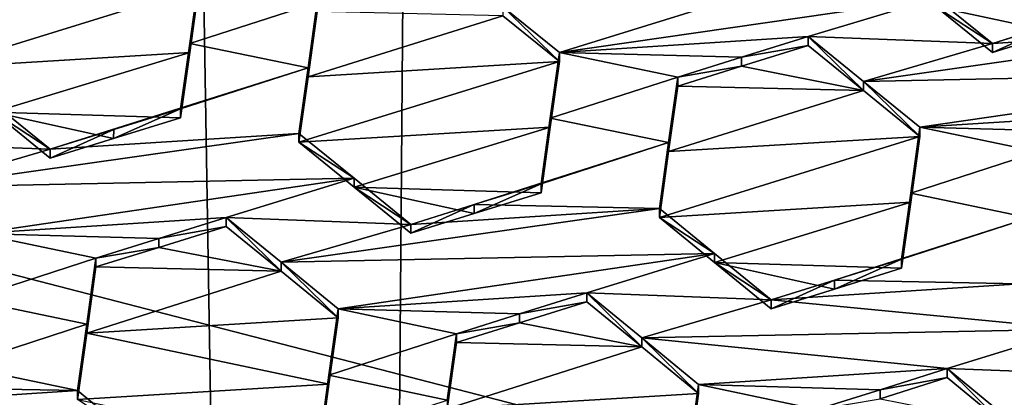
# Model space of a CAD drawing. Header units: metres. Extents: x -28 to 28, y -243 to 28.
# Tile 92 of 147: x 2.718 to 4.533, y -221.361 to -220.665. Entities that reach past the tile are written whole.
import ezdxf

# ---------------------------------------------------------------- set-up
doc = ezdxf.new("R2010")
doc.units = ezdxf.units.M
doc.layers.add('solid_10661043', color=7, linetype='CONTINUOUS')

msp = doc.modelspace()

# ---------------------------------------------------------------- linework, layer by layer
at = {"layer": 'solid_10661043'}
for points in [[(6.468189, -240.147827, 149.682373), (7.077552, -32.296108, 120.462379), (2.982663, -33.177189, 120.627808)], [(0, -240.141998, 149.723801), (2.982663, -33.177189, 120.627808), (-0.000043, -33.363544, 120.662979)], [(0, -240.141998, 149.723801), (6.468189, -240.147827, 149.682373), (2.982663, -33.177189, 120.627808)], [(3.305357, -235.757614, 145.381073), (0.002991, -33.878384, 117.022713), (4.892302, -33.362179, 116.91967)], [(6.610481, -235.649948, 145.324188), (3.305357, -235.757614, 145.381073), (4.892302, -33.362179, 116.91967)], [(3.305357, -235.757614, 145.381073), (0, -235.869141, 145.41066), (0.002991, -33.878384, 117.022713)], [(-5.242968, -219.076813, 116.413437), (8.043475, -227.407623, 118.645668), (-8.043475, -223.244019, 117.530037)], [(-5.242968, -219.076813, 116.413437), (7.775297, -222.446243, 117.316269), (8.043475, -227.407623, 118.645668)], [(-5.242968, -219.076813, 116.413437), (6.472847, -220.265549, 116.731956), (7.775297, -222.446243, 117.316269)], [(3.608717, -220.64093, 132.123337), (3.712843, -220.725113, 132.117889), (4.30492, -220.541397, 131.855972)], [(4.407043, -220.623947, 131.850647), (4.30492, -220.541397, 131.855972), (3.712843, -220.725113, 132.117889)], [(4.511039, -220.708206, 131.844528), (4.969188, -220.678848, 131.680862), (4.986137, -220.55809, 131.634109)], [(4.628807, -220.6716, 131.792648), (4.511039, -220.708206, 131.844528), (4.986137, -220.55809, 131.634109)], [(3.048575, -220.588333, 132.290482), (3.048575, -220.604721, 132.229294), (3.0316, -220.725006, 132.278564)], [(3.0316, -220.708633, 132.339722), (3.048575, -220.588333, 132.290482), (3.0316, -220.725006, 132.278564)], [(3.0316, -220.708633, 132.339722), (3.266693, -220.633072, 132.234436), (3.048575, -220.588333, 132.290482)], [(3.048575, -220.604721, 132.229294), (2.585411, -220.633759, 132.393341), (2.568514, -220.753281, 132.443146)], [(3.0316, -220.725006, 132.278564), (3.048575, -220.604721, 132.229294), (2.568514, -220.753281, 132.443146)], [(3.0316, -220.708633, 132.339722), (3.249724, -220.753586, 132.2827), (3.266693, -220.633072, 132.234436)], [(3.249724, -220.753586, 132.2827), (3.266693, -220.649506, 132.173096), (3.266693, -220.633072, 132.234436)], [(4.407043, -220.623947, 131.850647), (3.712843, -220.725113, 132.117889), (4.170992, -220.695724, 131.954346)], [(4.407043, -220.623947, 131.850647), (4.170992, -220.695724, 131.954346), (4.511039, -220.708206, 131.844528)], [(4.407043, -220.623947, 131.850647), (4.511039, -220.708206, 131.844528), (4.407042, -220.64061, 131.788452)], [(3.249724, -220.77002, 132.22139), (3.608716, -220.65744, 132.061752), (3.266693, -220.649506, 132.173096)], [(3.249724, -220.77002, 132.22139), (3.266693, -220.649506, 132.173096), (3.249724, -220.753586, 132.2827)], [(3.608716, -220.65744, 132.061752), (3.712843, -220.741638, 132.056229), (3.608717, -220.64093, 132.123337)], [(3.608717, -220.64093, 132.123337), (3.712843, -220.741638, 132.056229), (3.712843, -220.725113, 132.117889)], [(4.407042, -220.64061, 131.788452), (4.628779, -220.688324, 131.730301), (4.75107, -220.650345, 131.676285)], [(4.407042, -220.64061, 131.788452), (4.511039, -220.724884, 131.782272), (4.628779, -220.688324, 131.730301)], [(4.511039, -220.708206, 131.844528), (4.511039, -220.724884, 131.782272), (4.407042, -220.64061, 131.788452)], [(3.249724, -220.77002, 132.22139), (3.712843, -220.741638, 132.056229), (3.608716, -220.65744, 132.061752)], [(4.27293, -220.778397, 131.948029), (4.969188, -220.678848, 131.680862), (4.511039, -220.708206, 131.844528)], [(4.27293, -220.778397, 131.948029), (5.071281, -220.761765, 131.674118), (4.969188, -220.678848, 131.680862)], [(4.628807, -220.6716, 131.792648), (4.628779, -220.688324, 131.730301), (4.511039, -220.724884, 131.782272)], [(4.628807, -220.6716, 131.792648), (4.511039, -220.724884, 131.782272), (4.511039, -220.708206, 131.844528)], [(3.712843, -220.725113, 132.117889), (4.048465, -220.733795, 132.008377), (4.170992, -220.695724, 131.954346)], [(4.170992, -220.712341, 131.892334), (4.170992, -220.695724, 131.954346), (4.048465, -220.733795, 132.008377)], [(4.272929, -220.795029, 131.885971), (4.170992, -220.695724, 131.954346), (4.170992, -220.712341, 131.892334)], [(4.27293, -220.778397, 131.948029), (4.170992, -220.695724, 131.954346), (4.272929, -220.795029, 131.885971)], [(4.27293, -220.778397, 131.948029), (4.511039, -220.708206, 131.844528), (4.170992, -220.695724, 131.954346)], [(3.0316, -220.725006, 132.278564), (2.568514, -220.753281, 132.443146), (2.670106, -220.835266, 132.438354)], [(3.0316, -220.725006, 132.278564), (2.670106, -220.835266, 132.438354), (3.014664, -220.845413, 132.326263)], [(3.0316, -220.708633, 132.339722), (3.0316, -220.725006, 132.278564), (3.014664, -220.845413, 132.326263)], [(3.0316, -220.708633, 132.339722), (3.014664, -220.845413, 132.326263), (3.014664, -220.829041, 132.387375)], [(3.0316, -220.708633, 132.339722), (3.014664, -220.829041, 132.387375), (3.249724, -220.753586, 132.2827)], [(3.695887, -220.845978, 132.164444), (3.930961, -220.770309, 132.06015), (3.712843, -220.725113, 132.117889)], [(3.695887, -220.862488, 132.102814), (3.695887, -220.845978, 132.164444), (3.712843, -220.725113, 132.117889)], [(3.712843, -220.741638, 132.056229), (3.695887, -220.862488, 132.102814), (3.712843, -220.725113, 132.117889)], [(3.712843, -220.725113, 132.117889), (3.930961, -220.770309, 132.06015), (4.048465, -220.733795, 132.008377)], [(4.048501, -220.750366, 131.946457), (4.170992, -220.712341, 131.892334), (4.048465, -220.733795, 132.008377)], [(4.272929, -220.795029, 131.885971), (4.170992, -220.712341, 131.892334), (4.048501, -220.750366, 131.946457)], [(3.712843, -220.741638, 132.056229), (3.232782, -220.890701, 132.268204), (3.695887, -220.862488, 132.102814)], [(3.249724, -220.77002, 132.22139), (3.232782, -220.890701, 132.268204), (3.712843, -220.741638, 132.056229)], [(4.048501, -220.750366, 131.946457), (4.048465, -220.733795, 132.008377), (3.930961, -220.770309, 132.06015)], [(3.249724, -220.753586, 132.2827), (2.774633, -220.903625, 132.493164), (3.232782, -220.874283, 132.329483)], [(3.249724, -220.753586, 132.2827), (2.891452, -220.86731, 132.441711), (2.774633, -220.903625, 132.493164)], [(3.249724, -220.753586, 132.2827), (3.014664, -220.829041, 132.387375), (2.891452, -220.86731, 132.441711)], [(3.249724, -220.77002, 132.22139), (3.249724, -220.753586, 132.2827), (3.232782, -220.874283, 132.329483)], [(3.930961, -220.786865, 131.998337), (4.048501, -220.750366, 131.946457), (3.930961, -220.770309, 132.06015)], [(4.048501, -220.750366, 131.946457), (3.930961, -220.786865, 131.998337), (4.272929, -220.795029, 131.885971)], [(4.27293, -220.778397, 131.948029), (4.377111, -220.863068, 131.940903), (5.071281, -220.761765, 131.674118)], [(5.071281, -220.761765, 131.674118), (4.377111, -220.863068, 131.940903), (4.83526, -220.833755, 131.777115)], [(3.249724, -220.77002, 132.22139), (3.232782, -220.874283, 132.329483), (3.232782, -220.890701, 132.268204)], [(3.914007, -220.891342, 132.106018), (3.930961, -220.770309, 132.06015), (3.695887, -220.845978, 132.164444)], [(3.914007, -220.891342, 132.106018), (3.930961, -220.786865, 131.998337), (3.930961, -220.770309, 132.06015)], [(4.27293, -220.778397, 131.948029), (4.272929, -220.795029, 131.885971), (4.377111, -220.879715, 131.878769)], [(4.27293, -220.778397, 131.948029), (4.377111, -220.879715, 131.878769), (4.377111, -220.863068, 131.940903)], [(4.272929, -220.795029, 131.885971), (3.930961, -220.786865, 131.998337), (3.914007, -220.907898, 132.044235)], [(3.914007, -220.891342, 132.106018), (3.914007, -220.907898, 132.044235), (3.930961, -220.786865, 131.998337)], [(4.272929, -220.795029, 131.885971), (3.914007, -220.907898, 132.044235), (4.377111, -220.879715, 131.878769)], [(2.434586, -220.891159, 132.602982), (2.774633, -220.903625, 132.493164), (2.670108, -220.81897, 132.499207)], [(2.670106, -220.835266, 132.438354), (2.670108, -220.81897, 132.499207), (2.774633, -220.903625, 132.493164)], [(3.014664, -220.829041, 132.387375), (3.014664, -220.845413, 132.326263), (2.891389, -220.883682, 132.380722)], [(2.891452, -220.86731, 132.441711), (3.014664, -220.829041, 132.387375), (2.891389, -220.883682, 132.380722)], [(4.83526, -220.833755, 131.777115), (4.377111, -220.863068, 131.940903), (4.712631, -220.871964, 131.830795)], [(2.774633, -220.919952, 132.432251), (2.670106, -220.835266, 132.438354), (2.774633, -220.903625, 132.493164)], [(2.891389, -220.883682, 132.380722), (2.670106, -220.835266, 132.438354), (2.774633, -220.919952, 132.432251)], [(2.891389, -220.883682, 132.380722), (3.014664, -220.845413, 132.326263), (2.670106, -220.835266, 132.438354)], [(3.678932, -220.983688, 132.148117), (3.678932, -220.967178, 132.209717), (3.695887, -220.845978, 132.164444)], [(3.914007, -220.891342, 132.106018), (3.695887, -220.845978, 132.164444), (3.678932, -220.967178, 132.209717)], [(3.695887, -220.862488, 132.102814), (3.678932, -220.983688, 132.148117), (3.695887, -220.845978, 132.164444)], [(2.891452, -220.86731, 132.441711), (2.774633, -220.919952, 132.432251), (2.774633, -220.903625, 132.493164)], [(2.891452, -220.86731, 132.441711), (2.891389, -220.883682, 132.380722), (2.774633, -220.919952, 132.432251)], [(3.695887, -220.862488, 132.102814), (3.232782, -220.890701, 132.268204), (3.334302, -220.973236, 132.261139)], [(3.695887, -220.862488, 132.102814), (3.334302, -220.973236, 132.261139), (3.678932, -220.983688, 132.148117)], [(4.360162, -221.001053, 131.923416), (4.360162, -220.984406, 131.985519), (4.377111, -220.863068, 131.940903)], [(4.59523, -220.908554, 131.882126), (4.377111, -220.863068, 131.940903), (4.360162, -220.984406, 131.985519)], [(4.377111, -220.879715, 131.878769), (4.360162, -221.001053, 131.923416), (4.377111, -220.863068, 131.940903)], [(4.712631, -220.871964, 131.830795), (4.377111, -220.863068, 131.940903), (4.59523, -220.908554, 131.882126)], [(2.535666, -220.97316, 132.596619), (3.334304, -220.956802, 132.322479), (3.232782, -220.874283, 132.329483)], [(2.535666, -220.97316, 132.596619), (3.232782, -220.874283, 132.329483), (2.774633, -220.903625, 132.493164)], [(3.232782, -220.890701, 132.268204), (3.232782, -220.874283, 132.329483), (3.334304, -220.956802, 132.322479)], [(3.89705, -221.029282, 132.088898), (4.360162, -221.001053, 131.923416), (4.377111, -220.879715, 131.878769)], [(3.914007, -220.907898, 132.044235), (3.89705, -221.029282, 132.088898), (4.377111, -220.879715, 131.878769)], [(2.535666, -220.97316, 132.596619), (2.774633, -220.903625, 132.493164), (2.434586, -220.891159, 132.602982)], [(3.334302, -220.973236, 132.261139), (3.232782, -220.890701, 132.268204), (3.334304, -220.956802, 132.322479)], [(3.914007, -220.891342, 132.106018), (3.555586, -221.005646, 132.263565), (3.89705, -221.012726, 132.15065)], [(3.914007, -220.891342, 132.106018), (3.678932, -220.967178, 132.209717), (3.555586, -221.005646, 132.263565)], [(3.914007, -220.891342, 132.106018), (3.89705, -221.012726, 132.15065), (3.914007, -220.907898, 132.044235)], [(3.914007, -220.907898, 132.044235), (3.89705, -221.012726, 132.15065), (3.89705, -221.029282, 132.088898)], [(4.59523, -220.908554, 131.882126), (4.360162, -220.984406, 131.985519), (4.57828, -221.030014, 131.926239)], [(2.535666, -220.97316, 132.596619), (2.640705, -221.05867, 132.588867), (3.334304, -220.956802, 132.322479)], [(2.640705, -221.05867, 132.588867), (3.098854, -221.029358, 132.425095), (3.334304, -220.956802, 132.322479)], [(3.334304, -220.956802, 132.322479), (3.098854, -221.029358, 132.425095), (3.438901, -221.042053, 132.314423)], [(3.334302, -220.973236, 132.261139), (3.334304, -220.956802, 132.322479), (3.438901, -221.042053, 132.314423)], [(3.438901, -221.058502, 132.253006), (3.334302, -220.973236, 132.261139), (3.438901, -221.042053, 132.314423)], [(3.555535, -221.022141, 132.202087), (3.334302, -220.973236, 132.261139), (3.438901, -221.058502, 132.253006)], [(3.555535, -221.022141, 132.202087), (3.678932, -220.983688, 132.148117), (3.334302, -220.973236, 132.261139)], [(3.555535, -221.022141, 132.202087), (3.678932, -220.967178, 132.209717), (3.678932, -220.983688, 132.148117)], [(3.555535, -221.022141, 132.202087), (3.555586, -221.005646, 132.263565), (3.678932, -220.967178, 132.209717)], [(4.3432, -221.122757, 131.96698), (4.3432, -221.106125, 132.029068), (4.360162, -220.984406, 131.985519)], [(4.57828, -221.030014, 131.926239), (4.360162, -220.984406, 131.985519), (4.3432, -221.106125, 132.029068)], [(4.360162, -221.001053, 131.923416), (4.3432, -221.122757, 131.96698), (4.360162, -220.984406, 131.985519)], [(3.89705, -221.012726, 132.15065), (3.2, -221.111938, 132.416763), (3.99861, -221.095673, 132.142197)], [(3.438901, -221.042053, 132.314423), (3.2, -221.111938, 132.416763), (3.89705, -221.012726, 132.15065)], [(3.555586, -221.005646, 132.263565), (3.438901, -221.042053, 132.314423), (3.89705, -221.012726, 132.15065)], [(3.555586, -221.005646, 132.263565), (3.438901, -221.058502, 132.253006), (3.438901, -221.042053, 132.314423)], [(3.555535, -221.022141, 132.202087), (3.438901, -221.058502, 132.253006), (3.555586, -221.005646, 132.263565)], [(3.99861, -221.112244, 132.080368), (4.360162, -221.001053, 131.923416), (3.89705, -221.029282, 132.088898)], [(3.89705, -221.029282, 132.088898), (3.89705, -221.012726, 132.15065), (3.99861, -221.095673, 132.142197)], [(3.99861, -221.112244, 132.080368), (4.3432, -221.122757, 131.96698), (4.360162, -221.001053, 131.923416)], [(2.974855, -221.068054, 132.479126), (3.098854, -221.029358, 132.425095), (2.640705, -221.05867, 132.588867)], [(2.974855, -221.068054, 132.479126), (3.098854, -221.045746, 132.363937), (3.098854, -221.029358, 132.425095)], [(3.199998, -221.128342, 132.355545), (3.2, -221.111938, 132.416763), (3.098854, -221.029358, 132.425095)], [(3.438901, -221.042053, 132.314423), (3.098854, -221.029358, 132.425095), (3.2, -221.111938, 132.416763)], [(3.098854, -221.045746, 132.363937), (3.199998, -221.128342, 132.355545), (3.098854, -221.029358, 132.425095)], [(3.99861, -221.112244, 132.080368), (3.89705, -221.029282, 132.088898), (3.99861, -221.095673, 132.142197)], [(4.57828, -221.030014, 131.926239), (4.3432, -221.106125, 132.029068), (4.219924, -221.144684, 132.082413)], [(4.57828, -221.030014, 131.926239), (4.219924, -221.144684, 132.082413), (4.561318, -221.151855, 131.969299)], [(2.974855, -221.068054, 132.479126), (2.974926, -221.084381, 132.41803), (3.098854, -221.045746, 132.363937)], [(3.199998, -221.128342, 132.355545), (3.098854, -221.045746, 132.363937), (2.974926, -221.084381, 132.41803)], [(2.858823, -221.104294, 132.529556), (2.640705, -221.05867, 132.588867), (2.623765, -221.180298, 132.63208)], [(2.974855, -221.068054, 132.479126), (2.640705, -221.05867, 132.588867), (2.858823, -221.104294, 132.529556)], [(2.974855, -221.068054, 132.479126), (2.858823, -221.104294, 132.529556), (2.974926, -221.084381, 132.41803)], [(2.974926, -221.084381, 132.41803), (2.858823, -221.120621, 132.468597), (3.199998, -221.128342, 132.355545)], [(2.974926, -221.084381, 132.41803), (2.858823, -221.104294, 132.529556), (2.858823, -221.120621, 132.468597)], [(2.858823, -221.104294, 132.529556), (2.623765, -221.180298, 132.63208), (2.841882, -221.226135, 132.572037)], [(2.858823, -221.120621, 132.468597), (2.858823, -221.104294, 132.529556), (2.841882, -221.226135, 132.572037)], [(3.99861, -221.095673, 132.142197), (3.2, -221.111938, 132.416763), (3.304973, -221.197861, 132.407318)], [(3.763122, -221.168457, 132.24382), (3.99861, -221.095673, 132.142197), (3.304973, -221.197861, 132.407318)], [(3.763122, -221.168457, 132.24382), (4.103169, -221.181244, 132.132828), (3.99861, -221.095673, 132.142197)], [(3.99861, -221.112244, 132.080368), (3.99861, -221.095673, 132.142197), (4.103169, -221.181244, 132.132828)], [(4.219884, -221.161316, 132.020432), (4.3432, -221.106125, 132.029068), (4.3432, -221.122757, 131.96698)], [(4.219884, -221.161316, 132.020432), (4.219924, -221.144684, 132.082413), (4.3432, -221.106125, 132.029068)], [(2.841882, -221.242462, 132.511108), (3.199998, -221.128342, 132.355545), (2.858823, -221.120621, 132.468597)], [(2.841882, -221.242462, 132.511108), (2.858823, -221.120621, 132.468597), (2.841882, -221.226135, 132.572037)], [(3.199998, -221.128342, 132.355545), (3.304973, -221.214279, 132.346024), (3.2, -221.111938, 132.416763)], [(3.304973, -221.214279, 132.346024), (3.304973, -221.197861, 132.407318), (3.2, -221.111938, 132.416763)], [(4.219884, -221.161316, 132.020432), (4.3432, -221.122757, 131.96698), (3.99861, -221.112244, 132.080368)], [(4.103169, -221.19783, 132.070938), (3.99861, -221.112244, 132.080368), (4.103169, -221.181244, 132.132828)], [(4.219884, -221.161316, 132.020432), (3.99861, -221.112244, 132.080368), (4.103169, -221.19783, 132.070938)], [(2.841882, -221.242462, 132.511108), (3.304973, -221.214279, 132.346024), (3.199998, -221.128342, 132.355545)], [(4.219924, -221.144684, 132.082413), (4.103169, -221.19783, 132.070938), (4.103169, -221.181244, 132.132828)], [(4.561318, -221.151855, 131.969299), (4.219924, -221.144684, 132.082413), (4.103169, -221.181244, 132.132828)], [(4.219884, -221.161316, 132.020432), (4.103169, -221.19783, 132.070938), (4.219924, -221.144684, 132.082413)], [(4.662956, -221.235138, 131.959824), (4.561318, -221.151855, 131.969299), (4.103169, -221.181244, 132.132828)], [(3.763122, -221.168457, 132.24382), (3.304973, -221.197861, 132.407318), (3.639291, -221.20726, 132.297226)], [(3.763122, -221.184982, 132.182175), (3.763122, -221.168457, 132.24382), (3.639291, -221.20726, 132.297226)], [(3.864404, -221.25148, 132.234253), (4.103169, -221.181244, 132.132828), (3.763122, -221.168457, 132.24382)], [(3.864403, -221.268021, 132.172531), (3.763122, -221.168457, 132.24382), (3.763122, -221.184982, 132.182175)], [(3.864404, -221.25148, 132.234253), (3.763122, -221.168457, 132.24382), (3.864403, -221.268021, 132.172531)], [(2.841882, -221.226135, 132.572037), (2.623765, -221.180298, 132.63208), (2.606794, -221.302673, 132.673477)], [(3.639344, -221.223724, 132.235657), (3.763122, -221.184982, 132.182175), (3.639291, -221.20726, 132.297226)], [(3.864403, -221.268021, 132.172531), (3.763122, -221.184982, 132.182175), (3.639344, -221.223724, 132.235657)], [(3.864404, -221.25148, 132.234253), (4.662956, -221.235138, 131.959824), (4.103169, -221.181244, 132.132828)], [(3.288032, -221.336441, 132.387299), (3.304973, -221.214279, 132.346024), (2.841882, -221.242462, 132.511108)], [(3.288032, -221.336441, 132.387299), (3.304973, -221.197861, 132.407318), (3.304973, -221.214279, 132.346024)], [(3.288032, -221.320023, 132.448578), (3.523091, -221.243698, 132.347198), (3.304973, -221.197861, 132.407318)], [(3.288032, -221.320023, 132.448578), (3.304973, -221.197861, 132.407318), (3.288032, -221.336441, 132.387299)], [(3.639291, -221.20726, 132.297226), (3.304973, -221.197861, 132.407318), (3.523091, -221.243698, 132.347198)], [(3.639344, -221.223724, 132.235657), (3.639291, -221.20726, 132.297226), (3.523091, -221.243698, 132.347198)], [(2.841882, -221.226135, 132.572037), (2.606794, -221.302673, 132.673477), (2.824911, -221.348663, 132.612808)], [(2.841882, -221.242462, 132.511108), (2.841882, -221.226135, 132.572037), (2.824911, -221.348663, 132.612808)], [(3.523091, -221.260162, 132.285751), (3.639344, -221.223724, 132.235657), (3.523091, -221.243698, 132.347198)], [(3.639344, -221.223724, 132.235657), (3.523091, -221.260162, 132.285751), (3.864403, -221.268021, 132.172531)], [(2.841882, -221.242462, 132.511108), (2.824911, -221.348663, 132.612808), (2.824911, -221.364975, 132.551895)], [(3.288032, -221.336441, 132.387299), (2.841882, -221.242462, 132.511108), (2.824911, -221.364975, 132.551895)], [(3.288032, -221.320023, 132.448578), (3.506148, -221.365997, 132.38797), (3.523091, -221.243698, 132.347198)], [(3.506148, -221.365997, 132.38797), (3.523091, -221.260162, 132.285751), (3.523091, -221.243698, 132.347198)], [(3.864404, -221.25148, 132.234253), (3.864403, -221.268021, 132.172531), (3.969241, -221.354141, 132.161942)], [(3.864404, -221.25148, 132.234253), (4.42739, -221.308075, 132.060654), (4.662956, -221.235138, 131.959824)], [(3.864404, -221.25148, 132.234253), (3.969241, -221.354141, 132.161942), (3.969241, -221.337585, 132.223724)], [(3.864404, -221.25148, 132.234253), (3.969241, -221.337585, 132.223724), (4.42739, -221.308075, 132.060654)], [(4.42739, -221.308075, 132.060654), (4.767437, -221.320892, 131.94957), (4.662956, -221.235138, 131.959824)], [(3.506148, -221.382462, 132.326538), (3.864403, -221.268021, 132.172531), (3.523091, -221.260162, 132.285751)], [(3.506148, -221.365997, 132.38797), (3.506148, -221.382462, 132.326538), (3.523091, -221.260162, 132.285751)], [(3.506148, -221.382462, 132.326538), (3.969241, -221.354141, 132.161942), (3.864403, -221.268021, 132.172531)], [(2.481159, -221.342239, 132.726898), (2.824911, -221.348663, 132.612808), (2.606794, -221.302673, 132.673477)], [(3.288032, -221.320023, 132.448578), (3.288032, -221.336441, 132.387299), (3.271062, -221.459229, 132.427094)], [(3.288032, -221.320023, 132.448578), (3.271062, -221.459229, 132.427094), (3.271062, -221.44281, 132.488342)], [(3.288032, -221.320023, 132.448578), (3.271062, -221.44281, 132.488342), (3.506148, -221.365997, 132.38797)], [(4.42739, -221.308075, 132.060654), (3.969241, -221.337585, 132.223724), (4.303904, -221.346878, 132.113464)], [(4.42739, -221.308075, 132.060654), (4.303904, -221.346878, 132.113464), (4.42739, -221.324738, 131.99852)], [(4.42739, -221.308075, 132.060654), (4.42739, -221.324738, 131.99852), (4.528816, -221.408112, 131.988022)], [(4.528817, -221.391449, 132.050232), (4.42739, -221.308075, 132.060654), (4.528816, -221.408112, 131.988022)], [(4.528817, -221.391449, 132.050232), (4.767437, -221.320892, 131.94957), (4.42739, -221.308075, 132.060654)], [(4.528817, -221.391449, 132.050232), (5.327312, -221.374969, 131.776154), (4.767437, -221.320892, 131.94957)], [(2.366763, -221.378326, 132.775269), (2.824911, -221.348663, 132.612808), (2.481159, -221.342239, 132.726898)], [(3.271062, -221.459229, 132.427094), (3.288032, -221.336441, 132.387299), (2.824911, -221.364975, 132.551895)], [(3.952297, -221.476685, 132.201904), (3.952297, -221.460129, 132.263672), (3.969241, -221.337585, 132.223724)], [(4.187359, -221.383545, 132.163177), (3.969241, -221.337585, 132.223724), (3.952297, -221.460129, 132.263672)], [(3.969241, -221.354141, 132.161942), (3.952297, -221.476685, 132.201904), (3.969241, -221.337585, 132.223724)], [(4.303904, -221.346878, 132.113464), (3.969241, -221.337585, 132.223724), (4.187359, -221.383545, 132.163177)], [(4.528816, -221.408112, 131.988022), (4.42739, -221.324738, 131.99852), (4.303898, -221.36351, 132.051422)], [(4.303904, -221.346878, 132.113464), (4.303898, -221.36351, 132.051422), (4.42739, -221.324738, 131.99852)], [(2.366763, -221.378326, 132.775269), (2.925259, -221.431366, 132.601624), (2.824911, -221.348663, 132.612808)], [(2.824911, -221.364975, 132.551895), (2.824911, -221.348663, 132.612808), (2.925259, -221.431366, 132.601624)], [(3.506148, -221.382462, 132.326538), (3.952297, -221.476685, 132.201904), (3.969241, -221.354141, 132.161942)], [(4.303904, -221.346878, 132.113464), (4.187359, -221.383545, 132.163177), (4.303898, -221.36351, 132.051422)]]:
    msp.add_3dface(points, dxfattribs=at)

doc.saveas('drawing.dxf')
